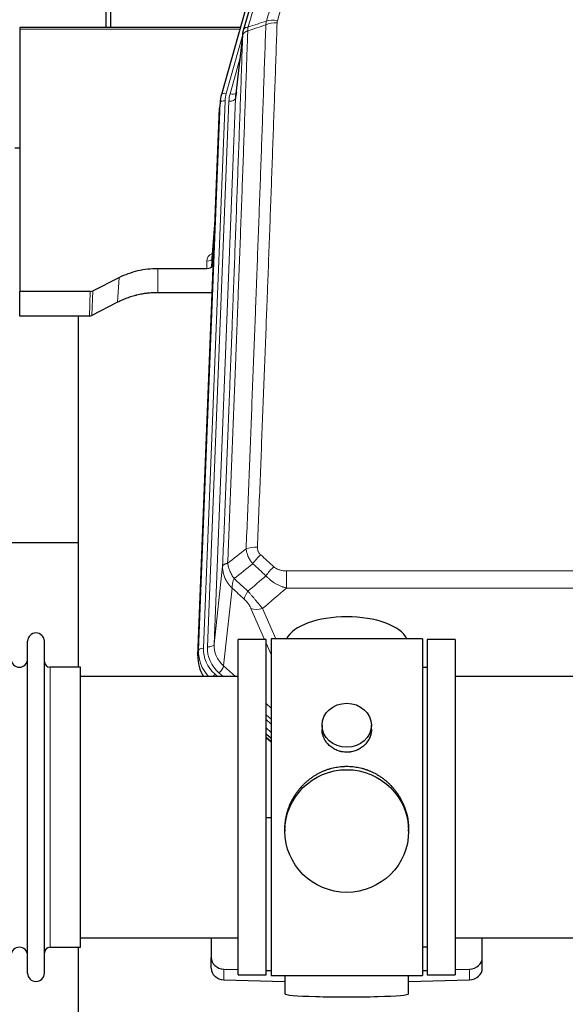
# Model space of a CAD drawing. Header units: inches. Extents: x 0 to 29700, y -16 to 21000.
# Tile 64 of 212: x 5526 to 5858, y 8877 to 9476. Entities that reach past the tile are written whole.
import ezdxf

# ---------------------------------------------------------------- set-up
doc = ezdxf.new("R2010")
doc.units = ezdxf.units.IN
doc.layers.add('254', color=7, linetype='Continuous', true_color=0xffffff)

msp = doc.modelspace()

# ---------------------------------------------------------------- linework, layer by layer
at = {"layer": '254', "color": 2, "linetype": 'Continuous', "lineweight": 25}
for p, q in [((5578.585, 9632.083), (5578.585, 9471.196)), ((5581.585, 9471.196), (5581.585, 9632.083)), ((5671.031, 9509.365), (5648.857, 9430.479)), ((5660.304, 9471.194), (5526.085, 9471.194)), ((5526.085, 9471.194), (5526.085, 9470.164)), ((5526.085, 9470.164), (5526.085, 9310.684)), ((5661.893, 9467.678), (5657.477, 9429.159)), ((5648.176, 9427.016), (5647.802, 9423.758)), ((5648.857, 9430.479), (5648.838, 9430.383)), ((5634.563, 9088.972), (5647.68, 9422.173)), ((5523.108, 9398.083), (5526.163, 9398.083)), ((5645.189, 9358.901), (5642.982, 9330.702)), ((5642.986, 9325.946), (5644.809, 9349.227)), ((5642.975, 9330.522), (5642.986, 9325.946)), ((5610.085, 9324.695), (5639.987, 9324.695)), ((5570.541, 9311.035), (5586.705, 9319.209)), ((5526.085, 9295.693), (5526.085, 9310.684)), ((5569.042, 9310.684), (5526.085, 9310.684)), ((5643.259, 9309.886), (5610.085, 9309.886)), ((5585.649, 9304.078), (5569.97, 9296.05)), ((5568.472, 9295.693), (5526.085, 9295.693)), ((5561.745, 9295.692), (5561.745, 9082.115)), ((5561.738, 9157.835), (5489.705, 9157.835)), ((5530.885, 8896.065), (5530.885, 9097.865)), ((5541.085, 8896.065), (5541.085, 9097.865)), ((5676.085, 9098.965), (5659.085, 9098.965)), ((5659.085, 8894.965), (5659.085, 9098.965)), ((5676.085, 8894.965), (5676.085, 9098.965)), ((5771.085, 9099.395), (5679.085, 9099.395)), ((5679.085, 9099.395), (5679.085, 8894.535)), ((5771.085, 9099.395), (5771.085, 8894.535)), ((5791.085, 9098.965), (5774.085, 9098.965)), ((5774.085, 9098.965), (5774.085, 8894.965)), ((5791.085, 9098.965), (5791.085, 8894.965)), ((5563.085, 9082.115), (5544.585, 9082.115)), ((5563.085, 8911.815), (5563.085, 9082.115)), ((5774.085, 9081.965), (5771.085, 9081.965)), ((5659.085, 9076.465), (5563.085, 9076.465)), ((5887.085, 9076.465), (5791.085, 9076.465)), ((5710.037, 9046.834), (5710.037, 9044.261)), ((5740.132, 9044.249), (5740.132, 9046.834)), ((5679.084, 9038.724), (5676.084, 9041.385)), ((5676.084, 9039.385), (5679.084, 9036.724)), ((5679.085, 8990.568), (5676.085, 8990.475)), ((5687.445, 8983.614), (5687.445, 8982.476)), ((5762.724, 8982.476), (5762.724, 8983.614)), ((5563.085, 8917.465), (5659.085, 8917.465)), ((5642.585, 8917.465), (5642.585, 8905.604)), ((5791.085, 8917.465), (5887.085, 8917.465)), ((5807.585, 8905.604), (5807.585, 8917.465)), ((5544.585, 8911.815), (5563.085, 8911.815)), ((5561.745, 8911.818), (5561.745, 8872.611)), ((5771.085, 8911.965), (5774.085, 8911.965)), ((5642.585, 8899.14), (5642.585, 8905.604)), ((5807.585, 8899.14), (5807.585, 8905.604)), ((5650.305, 8898.512), (5659.085, 8898.24)), ((5659.085, 8894.965), (5676.085, 8894.965)), ((5676.085, 8897.714), (5679.085, 8897.621)), ((5679.085, 8894.535), (5726.539, 8894.535)), ((5687.42, 8894.535), (5687.42, 8883.471)), ((5726.539, 8894.535), (5771.085, 8894.535)), ((5762.749, 8883.471), (5762.749, 8894.535)), ((5771.084, 8897.621), (5774.084, 8897.714)), ((5774.085, 8894.965), (5791.085, 8894.965)), ((5791.084, 8898.24), (5799.864, 8898.512)), ((5650.305, 8892.048), (5687.422, 8890.898)), ((5762.748, 8890.898), (5799.864, 8892.048))]:
    msp.add_line(p, q, dxfattribs=at)
at = {"layer": '254', "color": 110, "linetype": 'Continuous', "lineweight": 13}
for p, q in [((5660.017, 9470.164), (5526.085, 9470.164)), ((5661.818, 9466.886), (5651.745, 9431.052)), ((5661.764, 9466.166), (5657.387, 9427.985)), ((5660.118, 9452.198), (5654.092, 9430.76)), ((5651.048, 9426.651), (5637.937, 9093.629)), ((5640.329, 9094.465), (5653.395, 9426.359)), ((5657.387, 9427.985), (5644.321, 9096.092)), ((5634.943, 9092.409), (5648.054, 9425.431)), ((5648.054, 9425.431), (5647.68, 9422.173)), ((5645.182, 9358.71), (5642.975, 9330.522)), ((5610.085, 9324.695), (5610.085, 9309.886)), ((5639.987, 9324.695), (5639.977, 9329.111)), ((5586.705, 9319.209), (5585.649, 9304.078)), ((5568.472, 9295.693), (5569.042, 9310.684)), ((5570.541, 9311.035), (5569.97, 9296.05)), ((5644.321, 9096.092), (5649.569, 9143.498)), ((5688.498, 9140.697), (5688.498, 9130.266)), ((5688.498, 9140.697), (5921.671, 9140.697)), ((5655.383, 9130.146), (5650.159, 9082.946)), ((5921.671, 9130.266), (5688.498, 9130.266)), ((5675.122, 9098.965), (5666.81, 9117.896)), ((5673.872, 9117.746), (5681.929, 9099.394)), ((5679.085, 9089.94), (5676.085, 9096.772)), ((5634.563, 9088.972), (5634.943, 9092.409)), ((5544.585, 8911.815), (5544.585, 9082.115)), ((5647.334, 9078.691), (5649.843, 9076.465)), ((5650.159, 9082.946), (5657.466, 9076.464)), ((5644.942, 9077.855), (5646.51, 9076.465)), ((5676.084, 9059.95), (5679.084, 9057.289)), ((5676.085, 9053.189), (5679.084, 9050.528)), ((5676.085, 9050.232), (5679.084, 9047.571)), ((5679.084, 9042.5), (5676.084, 9045.161)), ((5676.084, 9039.653), (5679.084, 9036.992)), ((5650.305, 8892.048), (5650.305, 8898.512)), ((5799.864, 8892.048), (5799.864, 8898.512))]:
    msp.add_line(p, q, dxfattribs=at)
at = {"layer": '254', "color": 2, "linetype": 'Continuous', "lineweight": 25}
for centre, radius, start, end in [((5535.985, 9097.865), 5.1, 0, 180), ((5525.885, 9087.115), 5, 180, 0), ((5544.585, 9085.615), 3.5, 180, 270), ((5525.885, 8906.815), 5, 0, 180), ((5544.585, 8908.315), 3.5, 90, 180), ((5535.985, 8896.065), 5.1, 180, 0)]:
    msp.add_arc(centre, radius, start, end, dxfattribs=at)
at = {"layer": '254', "color": 110, "linetype": 'Continuous', "lineweight": 13}
for centre, major_axis, ratio, start_param, end_param in [((5682.718, 9468.516), (9.994, -0.345), 0.559112, 1.5901207, 2.34753), ((5682.905, 9469.688), (9.604, -2.788), 0.5442898, 1.7274916, 2.473129), ((5651.048, 9425.266), (-2.998, 0.118), 0.4614673, 4.7305545, 6.248991), ((5651.745, 9429.667), (-2.888, 0.812), 0.4480327, 4.837666, 6.2831701), ((5675.066, 9425.901), (24.033, -0.038), 0.8858289, 2.8989744, 3.1081259), ((5677.413, 9425.609), (24.033, -0.038), 0.8858289, 2.8989744, 3.1081259), ((5653.395, 9428.206), (-3.997, 0.157), 0.4614673, 1.5889619, 3.1073983), ((5654.092, 9432.607), (-3.851, 1.082), 0.4480327, 1.6960734, 2.8915811), ((5645.98, 9329.111), (6.003, -0.046), 0.8757409, 2.0547277, 3.1504318), ((5639.977, 9330.566), (3, 0.007), 0.4848086, 4.7112485, 6.2484184), ((5670.759, 9150.789), (9.992, -0.404), 0.431453, 1.5882535, 2.3480729), ((5672.731, 9146.195), (-6.729, -7.397), 0.3051216, 4.388767, 5.1358022), ((5680.74, 9138.903), (6.736, 7.391), 0.3030979, 1.2497453, 1.9956357), ((5669.784, 9129.516), (6.719, 7.407), 0.3029797, 1.994528, 2.7400357), ((5673.872, 9123.918), (9.156, 4.02), 0.5833249, 3.617995, 4.4616661), ((5661.956, 9091.525), (27.029, -0.244), 0.8851019, 3.1148362, 3.8326992), ((5637.937, 9092.244), (-2.998, 0.118), 0.4614673, 4.7305545, 6.248991), ((5661.956, 9092.911), (-24.034, -0.11), 0.8859493, 6.2442616, 7.0633748), ((5664.348, 9093.746), (-24.034, -0.11), 0.8859493, 6.2442616, 7.0633748), ((5640.329, 9096.312), (-3.997, 0.157), 0.4614673, 1.5889619, 3.1073983), ((5664.348, 9095.593), (-20.033, -0.591), 0.8872905, 6.2219242, 7.0410373), ((5647.334, 9080.538), (-2.654, -2.992), 0.3265056, 1.2180917, 2.7365282), ((5644.942, 9076.47), (-1.991, -2.244), 0.3265056, 4.3596844, 4.9963838)]:
    msp.add_ellipse(centre, major_axis=major_axis, ratio=ratio, start_param=start_param, end_param=end_param, dxfattribs=at)
at = {"layer": '254', "color": 2, "linetype": 'Continuous', "lineweight": 25}
for centre, major_axis, ratio, start_param, end_param in [((5675.066, 9424.516), (27.027, -0.37), 0.8864308, 2.9096812, 3.1188327), ((5677.413, 9427.456), (-20.035, -0.399), 0.8846078, 6.0216334, 6.2307848), ((5639.988, 9325.989), (-3, 0), 0.4313147, 1.5706417, 3.1078116), ((5569.039, 9313.313), (3, -0.011), 0.8761328, 4.7166989, 5.239903), ((5568.47, 9298.356), (3, -0.007), 0.8874311, 4.7150805, 5.2382846), ((5725.085, 9095.423), (-37.64, 0), 0.4617486, 3.372107, 6.0525728), ((5661.584, 9088.163), (-27.038, -0.124), 0.8859493, 6.2442616, 6.7882167), ((5650.585, 8905.604), (-8, 0), 0.8870108, 0, 1.5358897), ((5799.585, 8905.604), (-8, 0), 0.8870108, 1.6057029, 3.1415927), ((5650.585, 8899.14), (-8, 0), 0.8870108, 0, 1.5358897), ((5799.585, 8899.14), (-8, 0), 0.8870108, 1.6057029, 3.1415927), ((5725.085, 8883.471), (-37.664, 0), 0.0504434, 0, 3.1415927)]:
    msp.add_ellipse(centre, major_axis=major_axis, ratio=ratio, start_param=start_param, end_param=end_param, dxfattribs=at)
for centre, major_axis, ratio in [((5725.085, 9046.834), (15.048, 0), 0.8870108), ((5725.085, 8982.476), (-37.64, 0), 0.9914449)]:
    msp.add_ellipse(centre, major_axis=major_axis, ratio=ratio, dxfattribs=at)
at = {"layer": '254', "color": 110, "linetype": 'Continuous', "lineweight": 13}
for points, knots in [([(5681.919, 9529.075), (5680.521, 9524.32), (5679.122, 9519.554), (5676.319, 9509.998), (5674.917, 9505.209), (5670.703, 9490.806), (5667.887, 9481.158), (5665.065, 9471.465)], [0, 0, 0, 0, 0.25, 0.25, 0.5, 0.5, 1, 1, 1, 1]), ([(5676.309, 9475.116), (5678.597, 9483.009), (5680.881, 9490.872), (5684.3, 9502.621), (5685.439, 9506.53), (5687.714, 9514.333), (5688.851, 9518.227), (5689.986, 9522.113)], [0, 0, 0, 0, 0.5, 0.5, 0.75, 0.75, 1, 1, 1, 1]), ([(5696.566, 9522.357), (5695.432, 9518.465), (5694.297, 9514.565), (5692.025, 9506.75), (5690.887, 9502.835), (5687.472, 9491.067), (5685.19, 9483.192), (5682.905, 9475.286)], [0, 0, 0, 0, 0.25, 0.25, 0.5, 0.5, 1, 1, 1, 1]), ([(5682.718, 9474.109), (5682.28, 9461.396), (5681.39, 9435.818), (5680.469, 9409.938), (5679.767, 9390.415), (5679.531, 9383.889), (5679.055, 9370.798), (5678.815, 9364.234), (5678.09, 9344.484), (5677.599, 9331.247), (5676.975, 9314.612), (5676.85, 9311.281), (5676.599, 9304.61), (5676.22, 9294.592), (5675.838, 9284.538), (5675.067, 9264.379), (5674.025, 9237.371), (5672.417, 9196.467), (5671.317, 9168.937), (5670.759, 9155.106)], [0, 0, 0, 0, 0.125, 0.25, 0.25, 0.3125, 0.3125, 0.375, 0.375, 0.5, 0.5, 0.53125, 0.53125, 0.5625, 0.625, 0.625, 0.75, 0.875, 1, 1, 1, 1]), ([(5682.718, 9474.109), (5682.724, 9474.308), (5682.743, 9474.506), (5682.806, 9474.898), (5682.849, 9475.093), (5682.905, 9475.286)], [0, 0, 0, 0, 0.5, 0.5, 1, 1, 1, 1]), ([(5664.853, 9469.174), (5664.797, 9467.562), (5664.742, 9465.949), (5664.63, 9462.72), (5664.461, 9457.873), (5664.066, 9446.538), (5663.722, 9436.778), (5663.029, 9417.202), (5662.088, 9390.946), (5660.63, 9351.101), (5659.626, 9324.23), (5659.052, 9309.029), (5658.988, 9307.338), (5658.86, 9303.956), (5658.667, 9298.878), (5658.216, 9287.008), (5657.824, 9276.793), (5657.496, 9268.259), (5657.43, 9266.551), (5657.298, 9263.133), (5657.1, 9258.003), (5656.635, 9246.011), (5656.232, 9235.695), (5655.42, 9215.013), (5654.323, 9187.304), (5653.195, 9159.331), (5652.624, 9145.278)], [0, 0, 0, 0, 0.015625, 0.015625, 0.03125, 0.0625, 0.125, 0.125, 0.25, 0.375, 0.5, 0.5, 0.515625, 0.515625, 0.53125, 0.5625, 0.625, 0.625, 0.640625, 0.640625, 0.65625, 0.6875, 0.75, 0.75, 0.875, 1, 1, 1, 1]), ([(5664.853, 9469.174), (5664.841, 9469.17), (5664.815, 9469.16), (5664.777, 9469.146), (5664.739, 9469.131), (5664.701, 9469.116), (5664.663, 9469.101), (5664.624, 9469.086), (5664.586, 9469.07), (5664.547, 9469.054), (5664.508, 9469.038), (5664.469, 9469.021), (5664.431, 9469.004), (5664.392, 9468.987), (5664.353, 9468.97), (5664.314, 9468.952), (5664.274, 9468.934), (5664.235, 9468.916), (5664.196, 9468.898), (5664.157, 9468.879), (5664.118, 9468.86), (5664.079, 9468.84), (5664.039, 9468.821), (5664, 9468.801), (5663.961, 9468.78), (5663.922, 9468.76), (5663.883, 9468.739), (5663.843, 9468.717), (5663.804, 9468.696), (5663.765, 9468.674), (5663.726, 9468.652), (5663.688, 9468.629), (5663.649, 9468.606), (5663.61, 9468.583), (5663.571, 9468.56), (5663.533, 9468.536), (5663.495, 9468.512), (5663.456, 9468.487), (5663.418, 9468.463), (5663.38, 9468.438), (5663.342, 9468.412), (5663.305, 9468.386), (5663.267, 9468.36), (5663.23, 9468.334), (5663.193, 9468.307), (5663.156, 9468.28), (5663.119, 9468.252), (5663.083, 9468.224), (5663.047, 9468.196), (5663.011, 9468.168), (5662.975, 9468.139), (5662.94, 9468.11), (5662.904, 9468.08), (5662.869, 9468.05), (5662.835, 9468.02), (5662.801, 9467.989), (5662.767, 9467.958), (5662.733, 9467.927), (5662.7, 9467.895), (5662.665, 9467.861), (5662.628, 9467.824), (5662.589, 9467.785), (5662.552, 9467.745), (5662.515, 9467.706), (5662.479, 9467.666), (5662.444, 9467.625), (5662.41, 9467.585), (5662.376, 9467.544), (5662.344, 9467.504), (5662.312, 9467.463), (5662.281, 9467.422), (5662.251, 9467.38), (5662.222, 9467.339), (5662.194, 9467.297), (5662.166, 9467.255), (5662.14, 9467.213), (5662.114, 9467.171), (5662.089, 9467.128), (5662.065, 9467.086), (5662.042, 9467.043), (5662.02, 9467.001), (5661.998, 9466.958), (5661.978, 9466.914), (5661.958, 9466.871), (5661.939, 9466.828), (5661.921, 9466.784), (5661.904, 9466.741), (5661.888, 9466.697), (5661.873, 9466.653), (5661.858, 9466.61), (5661.845, 9466.566), (5661.832, 9466.521), (5661.821, 9466.477), (5661.81, 9466.433), (5661.8, 9466.389), (5661.791, 9466.344), (5661.783, 9466.3), (5661.775, 9466.255), (5661.769, 9466.211), (5661.766, 9466.181), (5661.764, 9466.166)], [0, 0, 0, 0, 0.0069372, 0.0139334, 0.0209887, 0.028103, 0.0352764, 0.0425088, 0.0498003, 0.0571509, 0.0645605, 0.0720292, 0.0795569, 0.0871437, 0.0947896, 0.1024945, 0.1102584, 0.1180815, 0.1259636, 0.1339048, 0.141905, 0.1499643, 0.1580827, 0.1662601, 0.1744966, 0.1827922, 0.1911468, 0.1995605, 0.2080333, 0.2165651, 0.225156, 0.233806, 0.2425151, 0.2512832, 0.2601104, 0.2689967, 0.277942, 0.2869465, 0.29601, 0.3051325, 0.3143142, 0.3235549, 0.3328547, 0.3422136, 0.3516315, 0.3611085, 0.3706446, 0.3802398, 0.3898941, 0.3996074, 0.4093798, 0.4192113, 0.4291019, 0.4390515, 0.4490602, 0.459128, 0.4692549, 0.4794409, 0.4896859, 0.4999901, 0.5124905, 0.524991, 0.5374914, 0.5499918, 0.5624922, 0.5749926, 0.587493, 0.5999934, 0.6124937, 0.6249941, 0.6374944, 0.6499948, 0.6624951, 0.6749954, 0.6874957, 0.699996, 0.7124963, 0.7249966, 0.7374968, 0.7499971, 0.7624973, 0.7749976, 0.7874978, 0.799998, 0.8124982, 0.8249984, 0.8374986, 0.8499988, 0.8624989, 0.8749991, 0.8874992, 0.8999993, 0.9124995, 0.9249996, 0.9374997, 0.9499998, 0.9624998, 0.9749999, 0.9875, 1, 1, 1, 1]), ([(5665.065, 9471.465), (5664.657, 9471.431), (5664.284, 9471.361), (5663.625, 9471.157), (5663.34, 9471.024), (5662.868, 9470.702), (5662.683, 9470.513), (5662.419, 9470.094), (5662.341, 9469.863), (5662.32, 9469.617)], [0, 0, 0, 0, 0.25, 0.25, 0.5, 0.5, 0.75, 0.75, 1, 1, 1, 1]), ([(5663.876, 9154.145), (5664.434, 9167.958), (5665.536, 9195.454), (5667.146, 9236.306), (5668.189, 9263.28), (5668.961, 9283.412), (5669.344, 9293.454), (5669.723, 9303.46), (5669.975, 9310.122), (5670.1, 9313.449), (5670.724, 9330.063), (5671.216, 9343.283), (5671.943, 9363.007), (5672.183, 9369.563), (5672.659, 9382.637), (5672.895, 9389.155), (5673.598, 9408.654), (5674.52, 9434.5), (5675.412, 9460.046), (5675.85, 9472.743)], [0, 0, 0, 0, 0.125, 0.25, 0.375, 0.375, 0.4375, 0.46875, 0.46875, 0.5, 0.5, 0.625, 0.625, 0.6875, 0.6875, 0.75, 0.75, 0.875, 1, 1, 1, 1]), ([(5664.853, 9469.174), (5664.874, 9469.576), (5664.89, 9469.962), (5664.948, 9470.721), (5664.99, 9471.093), (5665.065, 9471.465)], [0, 0, 0, 0, 0.5, 0.5, 1, 1, 1, 1]), ([(5649.569, 9143.498), (5650.138, 9157.498), (5651.263, 9185.365), (5652.357, 9212.969), (5653.166, 9233.573), (5653.568, 9243.85), (5654.032, 9255.797), (5654.23, 9260.908), (5654.361, 9264.313), (5654.427, 9266.014), (5654.755, 9274.516), (5655.145, 9284.692), (5655.595, 9296.518), (5655.787, 9301.576), (5655.915, 9304.946), (5655.979, 9306.63), (5656.551, 9321.773), (5657.552, 9348.542), (5659.007, 9388.236), (5660.413, 9427.469), (5661.319, 9453.318), (5661.764, 9466.166)], [0, 0, 0, 0, 0.125, 0.25, 0.25, 0.3125, 0.34375, 0.359375, 0.359375, 0.375, 0.375, 0.4375, 0.46875, 0.484375, 0.484375, 0.5, 0.5, 0.625, 0.75, 0.875, 1, 1, 1, 1]), ([(5667.909, 9145.028), (5667.618, 9145.372), (5667.341, 9145.723), (5667.012, 9146.171), (5666.948, 9146.261), (5666.819, 9146.441), (5666.756, 9146.532), (5666.57, 9146.806), (5666.449, 9146.989), (5666.1, 9147.542), (5665.665, 9148.289), (5665.292, 9149.052), (5665.037, 9149.631), (5664.955, 9149.825), (5664.839, 9150.118), (5664.801, 9150.216), (5664.728, 9150.412), (5664.692, 9150.51), (5664.52, 9151), (5664.399, 9151.393), (5664.192, 9152.179), (5664.019, 9152.965), (5663.912, 9153.752), (5663.876, 9154.145)], [0, 0, 0, 0, 0.125, 0.125, 0.15625, 0.15625, 0.1875, 0.1875, 0.25, 0.25, 0.375, 0.5, 0.5, 0.5625, 0.5625, 0.59375, 0.59375, 0.625, 0.625, 0.75, 0.75, 0.875, 1, 1, 1, 1]), ([(5672.731, 9150.494), (5672.565, 9150.646), (5672.407, 9150.805), (5672.221, 9151.012), (5672.184, 9151.054), (5672.112, 9151.139), (5672.076, 9151.182), (5671.972, 9151.311), (5671.905, 9151.399), (5671.713, 9151.665), (5671.478, 9152.03), (5671.288, 9152.415), (5671.162, 9152.711), (5671.122, 9152.812), (5671.068, 9152.964), (5671.05, 9153.015), (5671.017, 9153.117), (5671.001, 9153.168), (5670.925, 9153.426), (5670.877, 9153.633), (5670.804, 9154.049), (5670.78, 9154.259), (5670.753, 9154.681), (5670.751, 9154.893), (5670.759, 9155.106)], [0, 0, 0, 0, 0.125, 0.125, 0.15625, 0.15625, 0.1875, 0.1875, 0.25, 0.25, 0.375, 0.5, 0.5, 0.5625, 0.5625, 0.59375, 0.59375, 0.625, 0.625, 0.75, 0.75, 0.875, 0.875, 1, 1, 1, 1]), ([(5652.624, 9145.278), (5652.398, 9145.242), (5652.181, 9145.199), (5651.771, 9145.104), (5651.577, 9145.051), (5651.213, 9144.935), (5651.043, 9144.871), (5650.729, 9144.735), (5650.584, 9144.663), (5650.323, 9144.51), (5650.206, 9144.429), (5650, 9144.26), (5649.911, 9144.171), (5649.688, 9143.897), (5649.598, 9143.702), (5649.569, 9143.498)], [0, 0, 0, 0, 0.125, 0.125, 0.25, 0.25, 0.375, 0.375, 0.5, 0.5, 0.625, 0.625, 0.75, 0.75, 1, 1, 1, 1]), ([(5656.489, 9136.032), (5655.986, 9136.781), (5655.524, 9137.547), (5654.898, 9138.709), (5654.7, 9139.099), (5654.328, 9139.88), (5654.153, 9140.271), (5653.666, 9141.445), (5653.388, 9142.227), (5652.931, 9143.771), (5652.753, 9144.534), (5652.624, 9145.278)], [0, 0, 0, 0, 0.25, 0.25, 0.375, 0.375, 0.5, 0.5, 0.75, 0.75, 1, 1, 1, 1]), ([(5655.383, 9130.146), (5655.366, 9130.163), (5655.332, 9130.196), (5655.281, 9130.247), (5655.229, 9130.298), (5655.178, 9130.348), (5655.127, 9130.399), (5655.077, 9130.451), (5655.026, 9130.502), (5654.976, 9130.554), (5654.925, 9130.605), (5654.875, 9130.657), (5654.825, 9130.709), (5654.775, 9130.761), (5654.726, 9130.814), (5654.676, 9130.866), (5654.627, 9130.919), (5654.578, 9130.972), (5654.529, 9131.025), (5654.48, 9131.078), (5654.432, 9131.132), (5654.383, 9131.185), (5654.335, 9131.239), (5654.287, 9131.293), (5654.239, 9131.347), (5654.191, 9131.401), (5654.144, 9131.456), (5654.096, 9131.51), (5654.049, 9131.565), (5654.002, 9131.62), (5653.955, 9131.675), (5653.908, 9131.73), (5653.862, 9131.786), (5653.816, 9131.841), (5653.77, 9131.897), (5653.724, 9131.953), (5653.678, 9132.009), (5653.632, 9132.065), (5653.587, 9132.122), (5653.542, 9132.178), (5653.497, 9132.235), (5653.452, 9132.292), (5653.408, 9132.349), (5653.363, 9132.406), (5653.319, 9132.464), (5653.275, 9132.521), (5653.231, 9132.579), (5653.188, 9132.637), (5653.144, 9132.695), (5653.101, 9132.753), (5653.058, 9132.811), (5653.016, 9132.87), (5652.973, 9132.928), (5652.931, 9132.987), (5652.889, 9133.046), (5652.847, 9133.105), (5652.805, 9133.164), (5652.763, 9133.224), (5652.722, 9133.283), (5652.681, 9133.343), (5652.64, 9133.403), (5652.6, 9133.463), (5652.559, 9133.523), (5652.519, 9133.583), (5652.479, 9133.644), (5652.439, 9133.704), (5652.4, 9133.765), (5652.36, 9133.826), (5652.321, 9133.887), (5652.283, 9133.948), (5652.244, 9134.01), (5652.206, 9134.071), (5652.167, 9134.133), (5652.129, 9134.194), (5652.092, 9134.256), (5652.054, 9134.318), (5652.017, 9134.381), (5651.98, 9134.443), (5651.943, 9134.505), (5651.907, 9134.568), (5651.871, 9134.631), (5651.834, 9134.694), (5651.799, 9134.757), (5651.763, 9134.82), (5651.728, 9134.883), (5651.693, 9134.947), (5651.658, 9135.01), (5651.623, 9135.074), (5651.589, 9135.138), (5651.555, 9135.202), (5651.521, 9135.266), (5651.487, 9135.33), (5651.454, 9135.394), (5651.421, 9135.459), (5651.388, 9135.523), (5651.356, 9135.588), (5651.323, 9135.653), (5651.291, 9135.718), (5651.26, 9135.783), (5651.228, 9135.848), (5651.197, 9135.914), (5651.166, 9135.979), (5651.135, 9136.045), (5651.104, 9136.111), (5651.074, 9136.177), (5651.044, 9136.243), (5651.015, 9136.309), (5650.985, 9136.375), (5650.787, 9136.826), (5650.453, 9137.676), (5650.065, 9138.944), (5649.779, 9140.243), (5649.601, 9141.565), (5649.558, 9142.492), (5649.558, 9143.016), (5649.559, 9143.137), (5649.561, 9143.257), (5649.564, 9143.377), (5649.567, 9143.458), (5649.569, 9143.498)], [0, 0, 0, 0, 0.0045083, 0.0090195, 0.0135338, 0.0180512, 0.0225715, 0.0270949, 0.0316214, 0.0361509, 0.0406834, 0.0452189, 0.0497575, 0.0542992, 0.0588439, 0.0633916, 0.0679424, 0.0724963, 0.0770532, 0.0816132, 0.0861762, 0.0907423, 0.0953114, 0.0998837, 0.104459, 0.1090373, 0.1136188, 0.1182033, 0.1227909, 0.1273815, 0.1319753, 0.1365721, 0.141172, 0.145775, 0.1503811, 0.1549903, 0.1596025, 0.1642179, 0.1688364, 0.1734579, 0.1780826, 0.1827103, 0.1873412, 0.1919752, 0.1966123, 0.2012524, 0.2058957, 0.2105422, 0.2151917, 0.2198443, 0.2245001, 0.229159, 0.233821, 0.2384861, 0.2431544, 0.2478258, 0.2525003, 0.2571779, 0.2618587, 0.2665427, 0.2712297, 0.2759199, 0.2806133, 0.2853097, 0.2900094, 0.2947122, 0.2994181, 0.3041272, 0.3088394, 0.3135548, 0.3182733, 0.322995, 0.3277199, 0.3324479, 0.3371791, 0.3419135, 0.346651, 0.3513917, 0.3561355, 0.3608826, 0.3656328, 0.3703861, 0.3751427, 0.3799024, 0.3846654, 0.3894315, 0.3942008, 0.3989732, 0.4037489, 0.4085278, 0.4133098, 0.4180951, 0.4228835, 0.4276751, 0.43247, 0.437268, 0.4420692, 0.4468737, 0.4516813, 0.4564922, 0.4613063, 0.4661235, 0.470944, 0.4757677, 0.4805947, 0.4854248, 0.4902582, 0.4950947, 0.4999345, 0.5888915, 0.6791125, 0.7706071, 0.8633844, 0.9574535, 0.965938, 0.9744348, 0.9829441, 0.9914659, 1, 1, 1, 1]), ([(5688.498, 9140.697), (5688.145, 9140.697), (5687.791, 9140.708), (5687.35, 9140.735), (5687.262, 9140.741), (5687.086, 9140.754), (5686.998, 9140.762), (5686.735, 9140.787), (5686.56, 9140.806), (5686.038, 9140.873), (5685.693, 9140.93), (5685.01, 9141.069), (5684.673, 9141.151), (5684.005, 9141.346), (5683.675, 9141.457), (5683.31, 9141.602), (5683.269, 9141.618), (5683.188, 9141.651), (5683.068, 9141.702), (5682.79, 9141.824), (5682.558, 9141.937), (5682.104, 9142.176), (5681.813, 9142.35), (5681.256, 9142.734), (5680.99, 9142.943), (5680.74, 9143.173)], [0, 0, 0, 0, 0.125, 0.125, 0.15625, 0.15625, 0.1875, 0.1875, 0.25, 0.25, 0.375, 0.375, 0.5, 0.5, 0.625, 0.625, 0.640625, 0.640625, 0.65625, 0.6875, 0.75, 0.75, 0.875, 0.875, 1, 1, 1, 1]), ([(5655.383, 9130.146), (5655.337, 9130.518), (5655.328, 9130.93), (5655.369, 9131.595), (5655.391, 9131.825), (5655.454, 9132.299), (5655.494, 9132.543), (5655.59, 9133.044), (5655.647, 9133.301), (5655.776, 9133.825), (5655.848, 9134.092), (5656.008, 9134.634), (5656.095, 9134.91), (5656.282, 9135.467), (5656.383, 9135.749), (5656.489, 9136.032)], [0, 0, 0, 0, 0.25, 0.25, 0.375, 0.375, 0.5, 0.5, 0.625, 0.625, 0.75, 0.75, 0.875, 0.875, 1, 1, 1, 1]), ([(5688.498, 9130.266), (5687.901, 9130.418), (5687.233, 9130.612), (5686.569, 9130.832), (5686.422, 9130.882), (5686.348, 9130.907), (5686.128, 9130.983), (5685.981, 9131.035), (5685.544, 9131.195), (5685.254, 9131.307), (5684.392, 9131.657), (5683.827, 9131.909), (5682.714, 9132.454), (5682.167, 9132.746), (5681.361, 9133.217), (5680.962, 9133.459), (5680.568, 9133.715), (5680.372, 9133.844), (5680.307, 9133.888), (5680.177, 9133.976), (5680.113, 9134.02), (5679.534, 9134.419), (5679.037, 9134.791), (5678.082, 9135.568), (5677.623, 9135.974), (5676.744, 9136.819), (5676.323, 9137.259), (5675.922, 9137.717)], [0, 0, 0, 0, 0.125, 0.140625, 0.140625, 0.15625, 0.15625, 0.1875, 0.1875, 0.25, 0.25, 0.375, 0.375, 0.5, 0.5, 0.5625, 0.59375, 0.59375, 0.609375, 0.609375, 0.625, 0.625, 0.75, 0.75, 0.875, 0.875, 1, 1, 1, 1]), ([(5673.872, 9117.746), (5673.55, 9118.147), (5673.219, 9118.556), (5672.542, 9119.389), (5672.195, 9119.813), (5671.661, 9120.462), (5671.481, 9120.681), (5671.207, 9121.011), (5671.115, 9121.122), (5670.977, 9121.289), (5670.93, 9121.345), (5670.838, 9121.456), (5670.791, 9121.512), (5670.373, 9122.015), (5669.622, 9122.913), (5668.857, 9123.818), (5668.278, 9124.5), (5668.084, 9124.728), (5667.792, 9125.07), (5667.695, 9125.185), (5667.548, 9125.356), (5667.499, 9125.413), (5667.401, 9125.528), (5667.352, 9125.585), (5666.912, 9126.098), (5666.522, 9126.55), (5665.747, 9127.444), (5665.361, 9127.887), (5664.976, 9128.326)], [0, 0, 0, 0, 0.125, 0.125, 0.25, 0.25, 0.3125, 0.3125, 0.34375, 0.34375, 0.359375, 0.359375, 0.375, 0.375, 0.5, 0.625, 0.625, 0.6875, 0.6875, 0.71875, 0.71875, 0.734375, 0.734375, 0.75, 0.75, 0.875, 0.875, 1, 1, 1, 1]), ([(5662.723, 9123.494), (5662.942, 9123.295), (5663.159, 9123.088), (5663.585, 9122.659), (5663.794, 9122.437), (5664.052, 9122.148), (5664.104, 9122.089), (5664.205, 9121.973), (5664.356, 9121.797), (5664.502, 9121.619), (5664.789, 9121.263), (5664.971, 9121.023), (5665.321, 9120.538), (5665.488, 9120.293), (5665.668, 9120.015), (5665.688, 9119.984), (5665.727, 9119.922), (5665.785, 9119.829), (5665.918, 9119.614), (5666.025, 9119.432), (5666.233, 9119.07), (5666.361, 9118.831), (5666.599, 9118.359), (5666.709, 9118.126), (5666.81, 9117.896)], [0, 0, 0, 0, 0.125, 0.125, 0.25, 0.25, 0.28125, 0.28125, 0.3125, 0.375, 0.375, 0.5, 0.5, 0.625, 0.625, 0.640625, 0.640625, 0.65625, 0.6875, 0.75, 0.75, 0.875, 0.875, 1, 1, 1, 1])]:
    msp.add_open_spline(points, degree=3, knots=knots, dxfattribs=at)
at = {"layer": '254', "color": 2, "linetype": 'Continuous', "lineweight": 25}
for points, knots in [([(5662.32, 9469.617), (5665.006, 9478.828), (5667.686, 9487.997), (5671.696, 9501.69), (5673.032, 9506.244), (5675.699, 9515.331), (5677.032, 9519.864), (5678.363, 9524.386)], [0, 0, 0, 0, 0.5, 0.5, 0.75, 0.75, 1, 1, 1, 1]), ([(5661.764, 9466.166), (5661.764, 9466.177), (5661.766, 9466.216), (5661.769, 9466.302), (5661.776, 9466.442), (5661.788, 9466.635), (5661.806, 9466.881), (5661.835, 9467.18), (5661.877, 9467.531), (5661.921, 9467.832), (5661.959, 9468.063), (5661.984, 9468.206), (5662.011, 9468.345), (5662.037, 9468.48), (5662.065, 9468.611), (5662.093, 9468.739), (5662.121, 9468.862), (5662.149, 9468.981), (5662.178, 9469.097), (5662.206, 9469.208), (5662.235, 9469.316), (5662.263, 9469.42), (5662.292, 9469.52), (5662.311, 9469.585), (5662.32, 9469.617)], [0, 0, 0, 0, 0.0092499, 0.0337179, 0.073404, 0.128308, 0.1984299, 0.2837694, 0.3843264, 0.5001005, 0.5424888, 0.5838484, 0.6241794, 0.6634821, 0.7017567, 0.7390032, 0.7752221, 0.8104134, 0.8445775, 0.8777146, 0.909825, 0.9409091, 0.9709673, 1, 1, 1, 1]), ([(5586.705, 9319.209), (5590.238, 9320.996), (5594.04, 9322.375), (5601.923, 9324.225), (5606.004, 9324.695), (5610.085, 9324.695)], [0, 0, 0, 0, 0.5, 0.5, 1, 1, 1, 1]), ([(5610.085, 9309.886), (5609.015, 9309.886), (5606.88, 9309.823), (5604.754, 9309.637), (5603.428, 9309.482), (5603.163, 9309.449), (5602.635, 9309.379), (5601.843, 9309.269), (5601.055, 9309.142), (5599.485, 9308.864), (5598.445, 9308.649), (5597.283, 9308.372), (5597.154, 9308.341), (5596.896, 9308.277), (5596.51, 9308.181), (5595.614, 9307.946), (5594.854, 9307.729), (5593.344, 9307.273), (5591.357, 9306.609), (5589.423, 9305.832), (5587.516, 9304.998), (5586.575, 9304.552), (5585.649, 9304.078)], [0, 0, 0, 0, 0.125, 0.25, 0.25, 0.28125, 0.28125, 0.3125, 0.375, 0.375, 0.5, 0.5, 0.515625, 0.515625, 0.53125, 0.5625, 0.625, 0.625, 0.75, 0.875, 0.875, 1, 1, 1, 1]), ([(5740.132, 9044.251), (5740.132, 9043.821), (5740.108, 9043.388), (5740.048, 9042.843), (5740.035, 9042.732), (5740.004, 9042.511), (5739.954, 9042.181), (5739.891, 9041.853), (5739.747, 9041.201), (5739.627, 9040.771), (5739.343, 9039.92), (5739.177, 9039.499), (5738.894, 9038.875), (5738.794, 9038.668), (5738.661, 9038.411), (5738.635, 9038.36), (5738.58, 9038.257), (5738.498, 9038.105), (5738.412, 9037.954), (5738.121, 9037.454), (5737.869, 9037.065), (5737.325, 9036.312), (5737.033, 9035.947), (5736.566, 9035.417), (5736.406, 9035.244), (5736.157, 9034.988), (5736.031, 9034.861), (5735.902, 9034.736), (5735.816, 9034.653), (5735.772, 9034.612), (5735.378, 9034.243), (5735.013, 9033.933), (5734.255, 9033.348), (5733.862, 9033.073), (5733.048, 9032.559), (5732.627, 9032.319), (5732.083, 9032.043), (5731.973, 9031.989), (5731.752, 9031.883), (5731.64, 9031.831), (5731.304, 9031.68), (5731.078, 9031.585), (5730.395, 9031.316), (5729.933, 9031.158), (5728.995, 9030.887), (5728.519, 9030.772), (5727.795, 9030.634), (5727.552, 9030.594), (5727.185, 9030.541), (5727.062, 9030.525), (5726.877, 9030.503), (5726.815, 9030.496), (5726.692, 9030.483), (5726.63, 9030.477), (5726.074, 9030.424), (5725.582, 9030.401), (5724.599, 9030.401), (5724.109, 9030.424), (5723.131, 9030.515), (5722.644, 9030.583), (5722.036, 9030.698), (5721.915, 9030.723), (5721.672, 9030.775), (5721.31, 9030.857), (5720.953, 9030.951), (5720.246, 9031.155), (5719.784, 9031.313), (5718.878, 9031.669), (5718.434, 9031.868), (5717.782, 9032.197), (5717.567, 9032.312), (5717.249, 9032.493), (5717.143, 9032.554), (5716.933, 9032.68), (5716.83, 9032.743), (5716.316, 9033.067), (5715.922, 9033.343), (5715.164, 9033.926), (5714.801, 9034.234), (5714.107, 9034.882), (5713.776, 9035.222), (5713.422, 9035.623), (5713.382, 9035.668), (5713.305, 9035.758), (5713.19, 9035.893), (5712.928, 9036.213), (5712.715, 9036.492), (5712.305, 9037.058), (5712.053, 9037.445), (5711.59, 9038.239), (5711.38, 9038.645), (5711.096, 9039.269), (5711.006, 9039.48), (5710.88, 9039.799), (5710.84, 9039.906), (5710.762, 9040.119), (5710.724, 9040.226), (5710.545, 9040.762), (5710.425, 9041.192), (5710.233, 9042.058), (5710.16, 9042.494), (5710.087, 9043.15), (5710.068, 9043.369), (5710.05, 9043.699), (5710.043, 9043.864), (5710.039, 9044.03), (5710.037, 9044.14), (5710.037, 9044.195), (5710.037, 9044.253), (5710.037, 9044.256), (5710.037, 9044.258)], [0, 0, 0, 0, 0.0308202, 0.0308202, 0.0386347, 0.0386347, 0.0464491, 0.062078, 0.062078, 0.0933358, 0.0933358, 0.1245936, 0.1245936, 0.1402226, 0.1402226, 0.1441298, 0.1441298, 0.148037, 0.1558515, 0.1558515, 0.1871093, 0.1871093, 0.2183671, 0.2183671, 0.233996, 0.233996, 0.2418105, 0.2457177, 0.2457177, 0.2496249, 0.2496249, 0.2808827, 0.2808827, 0.3121405, 0.3121405, 0.3433983, 0.3433983, 0.3512128, 0.3512128, 0.3590273, 0.3590273, 0.3746562, 0.3746562, 0.405914, 0.405914, 0.4371718, 0.4371718, 0.4528007, 0.4528007, 0.4606152, 0.4606152, 0.4645224, 0.4645224, 0.4684296, 0.4684296, 0.4996874, 0.4996874, 0.5309452, 0.5309452, 0.5622031, 0.5622031, 0.5700175, 0.5700175, 0.577832, 0.5934609, 0.5934609, 0.6247187, 0.6247187, 0.6559765, 0.6559765, 0.6716054, 0.6716054, 0.6794199, 0.6794199, 0.6872343, 0.6872343, 0.7184921, 0.7184921, 0.7497499, 0.7497499, 0.7810078, 0.7810078, 0.784915, 0.784915, 0.7888222, 0.7966367, 0.8122656, 0.8122656, 0.8435234, 0.8435234, 0.8747812, 0.8747812, 0.8904101, 0.8904101, 0.8982246, 0.8982246, 0.906039, 0.906039, 0.9372968, 0.9372968, 0.9685546, 0.9685546, 0.9841835, 0.9841835, 0.991998, 0.9959052, 0.9959052, 0.9998125, 0.9998125, 1, 1, 1, 1]), ([(5687.445, 8983.567), (5687.445, 8983.579), (5687.445, 8984.206), (5687.476, 8985.447), (5687.613, 8987.288), (5687.842, 8989.125), (5688.056, 8990.349), (5688.239, 8991.265), (5688.321, 8991.647), (5688.408, 8992.029), (5688.443, 8992.181), (5688.461, 8992.258), (5688.516, 8992.486), (5688.702, 8993.247), (5689.078, 8994.598), (5689.664, 8996.367), (5690.332, 8998.101), (5691.082, 8999.802), (5691.915, 9001.469), (5692.525, 9002.558), (5692.924, 9003.231), (5693.005, 9003.365), (5693.168, 9003.632), (5693.414, 9004.031), (5693.667, 9004.425), (5694.18, 9005.204), (5694.888, 9006.224), (5696.016, 9007.695), (5697.211, 9009.109), (5698.472, 9010.466), (5699.358, 9011.332), (5700.039, 9011.967), (5700.384, 9012.281), (5700.736, 9012.589), (5700.972, 9012.793), (5701.09, 9012.894), (5701.685, 9013.397), (5702.652, 9014.175), (5704.149, 9015.264), (5705.693, 9016.277), (5707.284, 9017.213), (5708.922, 9018.072), (5710.046, 9018.592), (5710.902, 9018.962), (5711.333, 9019.142), (5711.768, 9019.314), (5711.987, 9019.399), (5712.06, 9019.427), (5712.206, 9019.483), (5712.864, 9019.731), (5714.113, 9020.162), (5715.895, 9020.677), (5717.696, 9021.101), (5719.514, 9021.432), (5721.351, 9021.671), (5722.588, 9021.767), (5723.521, 9021.816), (5723.988, 9021.834), (5724.536, 9021.845), (5724.771, 9021.847), (5724.928, 9021.848), (5725.006, 9021.848), (5725.085, 9021.848)], [0, 0, 0, 0, 0.0006246, 0.0318551, 0.0630856, 0.0943161, 0.1255465, 0.1255465, 0.1411618, 0.1450656, 0.1450656, 0.1489694, 0.1489694, 0.156777, 0.1880075, 0.219238, 0.2504685, 0.2816989, 0.3129294, 0.3441599, 0.3441599, 0.3519675, 0.3519675, 0.3597751, 0.3753904, 0.3753904, 0.4066209, 0.4378513, 0.4690818, 0.5003123, 0.5315428, 0.5315428, 0.547158, 0.5549656, 0.5549656, 0.5627733, 0.5627733, 0.5940037, 0.6252342, 0.6564647, 0.6876952, 0.7189257, 0.7501562, 0.7501562, 0.7657714, 0.773579, 0.773579, 0.7774828, 0.7774828, 0.7813866, 0.8126171, 0.8438476, 0.8750781, 0.9063086, 0.937539, 0.9687695, 0.9687695, 0.9843848, 0.9921924, 0.9960962, 0.9960962, 1, 1, 1, 1]), ([(5725.085, 9021.848), (5725.712, 9021.848), (5726.962, 9021.815), (5728.819, 9021.67), (5730.658, 9021.431), (5732.482, 9021.099), (5734.288, 9020.674), (5735.481, 9020.328), (5736.372, 9020.045), (5736.668, 9019.947), (5737.038, 9019.819), (5737.111, 9019.793), (5737.259, 9019.741), (5737.48, 9019.662), (5738.285, 9019.367), (5739.58, 9018.843), (5741.262, 9018.064), (5742.899, 9017.205), (5744.493, 9016.267), (5746.042, 9015.249), (5747.046, 9014.518), (5747.664, 9014.043), (5747.788, 9013.948), (5748.032, 9013.755), (5748.398, 9013.464), (5748.756, 9013.168), (5749.466, 9012.567), (5750.39, 9011.745), (5751.712, 9010.451), (5752.969, 9009.097), (5754.164, 9007.682), (5754.917, 9006.698), (5755.466, 9005.945), (5755.737, 9005.564), (5756.001, 9005.178), (5756.176, 9004.919), (5756.263, 9004.788), (5756.693, 9004.135), (5757.353, 9003.078), (5758.261, 9001.456), (5759.089, 8999.797), (5759.837, 8998.102), (5760.504, 8996.371), (5760.894, 8995.192), (5761.166, 8994.299), (5761.297, 8993.85), (5761.44, 8993.322), (5761.5, 8993.094), (5761.539, 8992.943), (5761.558, 8992.867), (5761.731, 8992.183), (5762.005, 8990.966), (5762.325, 8989.136), (5762.554, 8987.301), (5762.692, 8985.463), (5762.724, 8984.215), (5762.724, 8983.581), (5762.724, 8983.561)], [0, 0, 0, 0, 0.0312188, 0.0624376, 0.0936563, 0.1248751, 0.1560939, 0.1873127, 0.1873127, 0.2029221, 0.2029221, 0.2068244, 0.2068244, 0.2107268, 0.2185315, 0.2497502, 0.280969, 0.3121878, 0.3434066, 0.3746254, 0.4058442, 0.4058442, 0.4136489, 0.4136489, 0.4214535, 0.4370629, 0.4370629, 0.4682817, 0.4995005, 0.5307193, 0.5619381, 0.5931568, 0.5931568, 0.6087662, 0.6165709, 0.6165709, 0.6243756, 0.6243756, 0.6555944, 0.6868132, 0.718032, 0.7492507, 0.7804695, 0.8116883, 0.8116883, 0.8272977, 0.8351024, 0.8390047, 0.8390047, 0.8429071, 0.8429071, 0.8741259, 0.9053447, 0.9365634, 0.9677822, 0.999001, 1, 1, 1, 1])]:
    msp.add_open_spline(points, degree=3, knots=knots, dxfattribs=at)
at = {"layer": '254', "color": 110, "linetype": 'Continuous', "lineweight": 13}
for points in [[(5665.065, 9471.465), (5668.812, 9472.68), (5672.56, 9473.897), (5676.309, 9475.116)], [(5675.85, 9472.743), (5675.891, 9473.15), (5676.008, 9473.952), (5676.196, 9474.732), (5676.309, 9475.116)], [(5675.85, 9472.743), (5672.184, 9471.552), (5668.518, 9470.362), (5664.853, 9469.174)], [(5652.624, 9145.278), (5656.373, 9148.238), (5660.123, 9151.194), (5663.876, 9154.145)], [(5672.731, 9150.494), (5675.401, 9148.056), (5678.071, 9145.615), (5680.74, 9143.173)], [(5667.909, 9145.028), (5664.1, 9142.034), (5660.294, 9139.035), (5656.489, 9136.032)], [(5675.922, 9137.717), (5673.251, 9140.156), (5670.58, 9142.593), (5667.909, 9145.028)], [(5656.489, 9136.032), (5659.318, 9133.466), (5662.147, 9130.897), (5664.976, 9128.326)], [(5664.976, 9128.326), (5668.627, 9131.455), (5672.276, 9134.585), (5675.922, 9137.717)], [(5662.723, 9123.494), (5660.277, 9125.713), (5657.83, 9127.931), (5655.383, 9130.146)], [(5688.498, 9130.266), (5683.626, 9126.09), (5678.751, 9121.917), (5673.872, 9117.746)]]:
    msp.add_open_spline(points, degree=3, dxfattribs=at)

doc.saveas('drawing.dxf')
